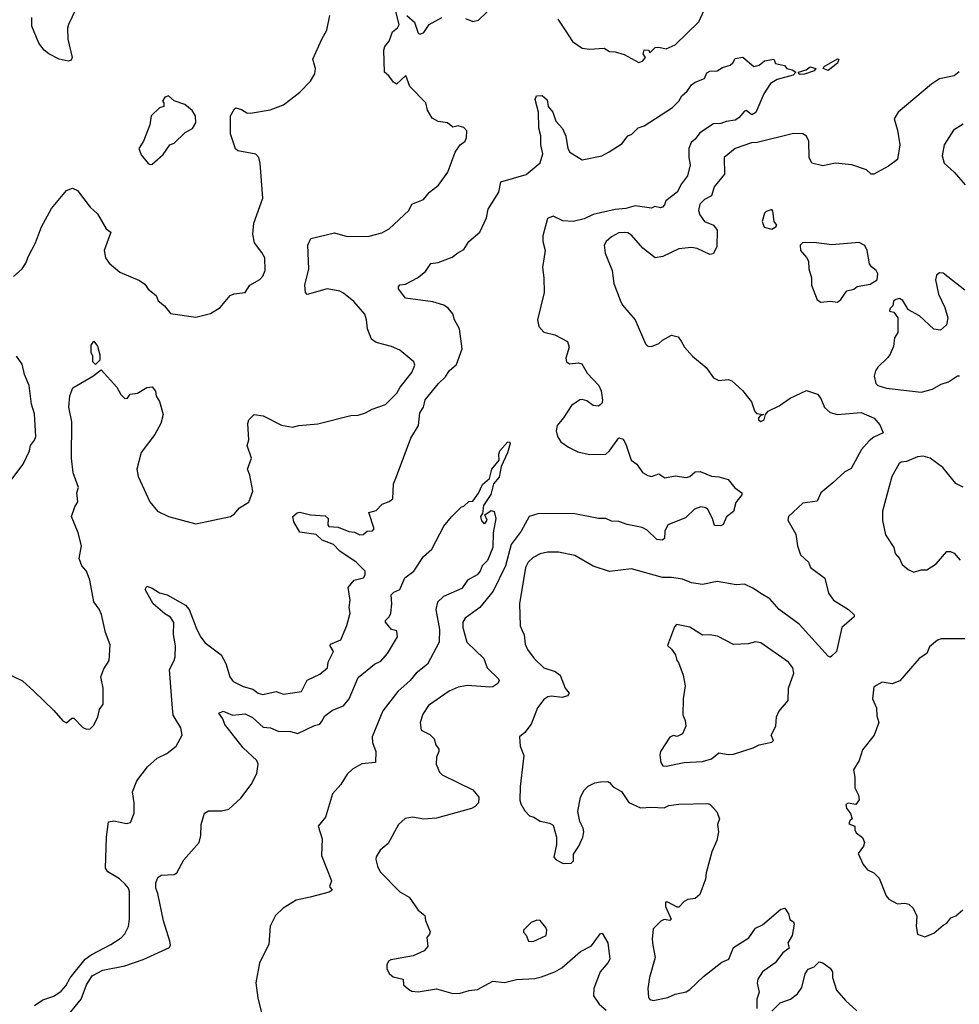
# Model space of a CAD drawing. Extents: x 1839239 to 1929705, y 762242 to 910352.
# Tile 169 of 256: x 1902308 to 1907464, y 811838 to 817242. Entities that reach past the tile are written whole.
import ezdxf

# ---------------------------------------------------------------- set-up
doc = ezdxf.new("R2010")
doc.units = 0

msp = doc.modelspace()

# ---------------------------------------------------------------- linework, layer by layer
at = {"layer": '0CON10XD'}
for points in [[(1902635, 817337.5), (1902576.7, 817215), (1902570.5, 817195), (1902571.8, 817135), (1902595.8, 817035), (1902589.7, 817020.3), (1902575, 817014.2), (1902525, 817025.8), (1902468.8, 817055), (1902442, 817075), (1902413.4, 817113.4), (1902373.9, 817206.1), (1902374, 817255)], [(1905260.8, 817245), (1905300.8, 817185), (1905342, 817122), (1905395, 817086.2), (1905435, 817081.2), (1905515, 817086), (1905545, 817068), (1905575, 817065.8), (1905625, 817051.2), (1905705, 817006.7), (1905725.8, 817014.2), (1905742.5, 817035), (1905730, 817055), (1905735, 817076.7), (1905760, 817075), (1905765, 817060), (1905795, 817088.8), (1905815, 817091.2), (1905855, 817082.5), (1905904, 817105), (1906035, 817230.8), (1906085, 817338.8)], [(1902242.3, 813652.3), (1902324, 813614), (1902385, 813556.7), (1902495, 813451.2), (1902545, 813393.3), (1902565, 813382.5), (1902595, 813407.5), (1902605, 813407.5), (1902655, 813356.7), (1902675, 813347.5), (1902695, 813350), (1902715, 813370), (1902737.5, 813415), (1902746.7, 813455), (1902766.7, 813485), (1902767, 813573), (1902754.1, 813635.9), (1902770.5, 813679.5), (1902800, 813725), (1902805, 813810), (1902778.8, 813878.8), (1902756.6, 813976.6), (1902745, 814006.7), (1902715.9, 814045.9), (1902692.5, 814165), (1902674.3, 814214.3), (1902649.2, 814245), (1902634.3, 814285), (1902646.7, 814355), (1902629.6, 814425), (1902592.5, 814515), (1902611, 814569), (1902626.9, 814595), (1902620.9, 814645), (1902630, 814675), (1902615.8, 814714.2), (1902602.2, 814755), (1902592.5, 814835), (1902593.5, 815035), (1902578.5, 815115), (1902582.8, 815177.2), (1902599.5, 815220.5), (1902710, 815285), (1902755, 815320), (1902841.2, 815225), (1902863.8, 815185), (1902885, 815163.3), (1902900, 815165), (1902915, 815187.5), (1902955, 815192.5), (1903005, 815223.3), (1903035, 815226.7), (1903053.9, 815203.9), (1903056.7, 815175), (1903075.8, 815145.8), (1903096, 815075), (1903082, 815025), (1903050, 814965), (1902975, 814866.7), (1902950.4, 814775), (1902957.8, 814735), (1903022.5, 814595), (1903065, 814544.2), (1903125, 814515.8), (1903275, 814474.3), (1903465, 814516), (1903485, 814528.8), (1903515, 814562), (1903565, 814593.8), (1903588.1, 814655), (1903571.2, 814741.2), (1903558.8, 814775), (1903580.8, 814835), (1903555.7, 814905), (1903565.7, 814935.7), (1903560, 815025), (1903565.6, 815045), (1903594.5, 815075.5), (1903645, 815068.6), (1903745, 815015.7), (1903805, 815005.6), (1903840, 815015), (1903945, 815024), (1904125, 815068.8), (1904165, 815071.2), (1904205.9, 815084.1), (1904242.5, 815105), (1904315, 815130), (1904377.4, 815192.6), (1904395.4, 815225), (1904459.4, 815305), (1904475.7, 815345), (1904471.2, 815365), (1904395, 815428.8), (1904348.9, 815448.9), (1904265, 815470), (1904239.3, 815489.3), (1904215.8, 815545), (1904211.4, 815595), (1904201.4, 815625), (1904140.8, 815695), (1904085, 815741.9), (1904065, 815751.5), (1903995, 815764.4), (1903885, 815733.8), (1903876.7, 815745), (1903872.9, 815785), (1903895.6, 815875), (1903888.9, 816005), (1903905, 816042), (1904035, 816072.5), (1904105, 816051.8), (1904225, 816054.4), (1904295, 816072.2), (1904335.8, 816095), (1904442.9, 816195), (1904459.8, 816230.2), (1904524.3, 816255.7), (1904556.2, 816295), (1904606.1, 816333.9), (1904658, 816405), (1904698, 816515), (1904724.3, 816555.7), (1904753.3, 816575), (1904760, 816595), (1904761.7, 816631.7), (1904745, 816650), (1904715, 816660), (1904685, 816652.5), (1904655, 816676.7), (1904605, 816683.3), (1904570.7, 816700.7), (1904546.7, 816745), (1904536.7, 816785), (1904448.8, 816875), (1904426.7, 816936.7), (1904375, 816888.8), (1904358.8, 816898.8), (1904333.9, 816933.9), (1904310, 816955), (1904306.2, 817075), (1904311.2, 817095), (1904335.8, 817124.2), (1904354.3, 817175.7), (1904381.7, 817198.3), (1904390, 817215), (1904373, 817287)], [(1904755, 817249.2), (1904795, 817232.9), (1904825, 817240), (1904873.3, 817285)], [(1902275, 815833.1), (1902322, 815875), (1902342, 815905), (1902355.8, 815945), (1902395, 816016.7), (1902427.8, 816105), (1902483.4, 816206.6), (1902565, 816303.8), (1902597.7, 816317.7), (1902625, 816303.8), (1902695, 816214), (1902735.6, 816175.6), (1902782.5, 816095), (1902807.5, 816075), (1902770.8, 815975), (1902779.2, 815935), (1902799.2, 815905), (1902857.2, 815857.2), (1902965, 815810.8), (1902995, 815790), (1903013.8, 815763.8), (1903057.7, 815727.7), (1903068.8, 815698.8), (1903102, 815672), (1903135, 815628.8), (1903275, 815610), (1903355, 815628.8), (1903407.6, 815662.4), (1903462.4, 815727.6), (1903485, 815737.1), (1903545, 815744.4), (1903570.6, 815785), (1903625, 815816), (1903642.5, 815835), (1903654.3, 815865), (1903652.5, 815935), (1903637.5, 815965), (1903597.1, 816017.1), (1903587.8, 816065), (1903593.3, 816125), (1903642.3, 816262.3), (1903628, 816455), (1903620, 816485), (1903603.2, 816503.2), (1903505, 816522), (1903492.7, 816532.7), (1903464.2, 816615), (1903465.8, 816714.2), (1903486.7, 816753.3), (1903495, 816757.5), (1903525, 816750), (1903555, 816731.4), (1903575, 816728.6), (1903682.4, 816747.6), (1903756.2, 816775), (1903845.3, 816844.7), (1903903.3, 816905), (1903926.9, 816945), (1903930.6, 816975), (1903917.5, 817025), (1903965.4, 817134.6), (1903992.9, 817185), (1904010.6, 817265)], [(1904433.3, 817265), (1904475, 817228.8), (1904495, 817167.5), (1904505, 817163.3), (1904525, 817172.5), (1904555, 817216), (1904625, 817253.3)], [(1902389.6, 811830.4), (1902435, 811861.9), (1902495, 811882.5), (1902535, 811909.4), (1902560.7, 811939.3), (1902585, 811983.3), (1902667.5, 812085), (1902701, 812109), (1902807.5, 812165), (1902865, 812202.9), (1902885.8, 812225), (1902905.7, 812265), (1902911.4, 812305), (1902910.9, 812455), (1902904.5, 812475), (1902887.4, 812497.4), (1902855, 812525.5), (1902792, 812565), (1902778.6, 812585), (1902784.3, 812755), (1902795, 812840), (1902825, 812843.8), (1902895, 812830), (1902916.7, 812835), (1902936.1, 812886.1), (1902936.1, 812943.9), (1902926.4, 813003.6), (1902951.2, 813065), (1903008.8, 813141.2), (1903062.1, 813187.9), (1903115.8, 813214.2), (1903166.2, 813255), (1903200, 813315), (1903192.9, 813355), (1903150.4, 813425), (1903144, 813485), (1903130.8, 813675), (1903156.6, 813725), (1903160.8, 813745), (1903163.1, 813805), (1903152.3, 813867.7), (1903153.5, 813933.5), (1903135, 813962), (1903105, 813980), (1903041.2, 814035), (1902997.5, 814115), (1903005, 814132.5), (1903035, 814122.5), (1903076, 814096), (1903117.5, 814085), (1903218.8, 814028.8), (1903238.8, 814005), (1903280.6, 813895), (1903303, 813853), (1903325, 813822), (1903413.3, 813755), (1903438.8, 813708.8), (1903461.2, 813635), (1903479.8, 813609.8), (1903535, 813581.9), (1903587.7, 813567.7), (1903616, 813545), (1903642.4, 813537.6), (1903715, 813554.2), (1903755, 813540.8), (1903855, 813554), (1903885, 813616), (1903955, 813649.2), (1903998, 813685), (1904000, 813715), (1904029.4, 813775), (1904011.4, 813805), (1904014.2, 813815), (1904071.2, 813838.8), (1904102.5, 813917.5), (1904121.4, 813985), (1904115.8, 814015), (1904120.8, 814055), (1904110.4, 814125), (1904143.4, 814166.6), (1904195, 814179.4), (1904204.4, 814195), (1904204, 814215), (1904153.8, 814265), (1904064.1, 814324.1), (1904030.9, 814360.9), (1903968.8, 814385), (1903935.8, 814415.8), (1903845, 814428.6), (1903812.5, 814485), (1903806.7, 814515), (1903830, 814535), (1903845, 814539.2), (1903904.3, 814524.3), (1903985, 814519.2), (1904000, 814505), (1903999.3, 814469.3), (1904005, 814460), (1904055, 814455.7), (1904115, 814433.1), (1904145, 814429.2), (1904175, 814414.3), (1904193.1, 814416.9), (1904215, 814434.2), (1904243.6, 814436.4), (1904253.3, 814446.7), (1904223.8, 814536.2), (1904265, 814547.5), (1904296.4, 814583.6), (1904335, 814597.5), (1904355, 814612.5), (1904360, 814695), (1904375.8, 814735), (1904454.5, 814945.5), (1904496.4, 815015), (1904503.8, 815085), (1904523.6, 815115), (1904532.8, 815155), (1904607.1, 815245), (1904645, 815281.1), (1904664.3, 815315), (1904705, 815348.6), (1904736.9, 815435), (1904720.6, 815545), (1904693.3, 815595), (1904685, 815626.7), (1904658.9, 815658.9), (1904635, 815674.4), (1904575, 815693.5), (1904425, 815714.2), (1904386.7, 815765), (1904386.7, 815775), (1904394.1, 815785.9), (1904425, 815791.2), (1904491.9, 815825), (1904535, 815859.2), (1904565, 815903.1), (1904605, 815910), (1904680.8, 815939.2), (1904713, 815963), (1904745, 815980), (1904772.9, 816025), (1904832.2, 816075), (1904868.8, 816155), (1904878.3, 816201.7), (1904937.5, 816295), (1904947.9, 816352.1), (1905087.3, 816392.7), (1905163.6, 816456.4), (1905178.2, 816505), (1905167.3, 816555), (1905167.8, 816605), (1905157, 816647), (1905154.3, 816735), (1905135.9, 816804.1), (1905143.3, 816825), (1905175, 816826.7), (1905202.3, 816802.3), (1905207.5, 816765), (1905234.2, 816735), (1905250.6, 816685), (1905285.8, 816645), (1905305, 816602.5), (1905315.8, 816535.8), (1905326.2, 816515), (1905395, 816473.5), (1905502.5, 816495), (1905542.7, 816517.3), (1905615, 816562.5), (1905645.6, 816604.4), (1905666.4, 816613.6), (1905702, 816648), (1905735, 816660), (1905889.5, 816760.5), (1905925.4, 816794.6), (1905941.4, 816825), (1905970.8, 816849.2), (1905994, 816885), (1906015, 816900), (1906065, 816920), (1906079.5, 816950.5), (1906095, 816960), (1906135, 816962), (1906165, 816980), (1906207.1, 816992.9), (1906222, 817005), (1906235, 817030), (1906275.8, 817035.8), (1906335.8, 816985.8), (1906365, 816992.5), (1906395, 817015.8), (1906445.8, 817025.8), (1906455, 817002.5), (1906505, 816990), (1906517.5, 816975), (1906547.6, 816967.6), (1906567.5, 816955), (1906552.6, 816937.4), (1906465, 816913.1), (1906428.8, 816891.2), (1906390.8, 816835), (1906347.6, 816732.4), (1906325, 816720), (1906295, 816743.3), (1906285, 816740), (1906255, 816704), (1906235, 816690.6), (1906185, 816683.5), (1906155, 816672.1), (1906115, 816670), (1906039.8, 816620.2), (1906015, 816587.1), (1905992, 816568), (1905980.5, 816535), (1905980, 816485), (1905986.9, 816445), (1905973.5, 816385), (1905939.3, 816340.7), (1905915, 816295.8), (1905853, 816247), (1905846, 816225), (1905835, 816213.8), (1905825, 816210), (1905794.1, 816215.9), (1905775, 816206.7), (1905685, 816220.5), (1905633.8, 816205), (1905575, 816199.5), (1905455, 816172.4), (1905405, 816149.3), (1905345, 816134.6), (1905288.9, 816138.9), (1905235, 816164), (1905205, 816150), (1905178, 816055), (1905178.8, 816025), (1905191.5, 815975), (1905177.6, 815882.4), (1905183.6, 815825), (1905185.5, 815745), (1905149.2, 815595), (1905157.3, 815557.3), (1905185, 815526.2), (1905245, 815512.5), (1905313.3, 815475), (1905323.8, 815443.8), (1905305.8, 815385), (1905308, 815365), (1905325, 815352.9), (1905375, 815359.2), (1905392.7, 815352.7), (1905421.7, 815301.7), (1905486.2, 815235), (1905498.8, 815205), (1905506.4, 815153.6), (1905503.3, 815135), (1905485, 815121.2), (1905455, 815123.8), (1905419.4, 815149.4), (1905395, 815158.1), (1905381.2, 815155), (1905335.4, 815124.6), (1905292.6, 815057.4), (1905256.9, 815015), (1905251.9, 814985), (1905258.6, 814955), (1905278, 814925), (1905320, 814895), (1905370.5, 814870.5), (1905435, 814855.5), (1905525, 814858), (1905544.3, 814875.7), (1905595, 814946.7), (1905619.5, 814939.5), (1905635, 814912.5), (1905663.8, 814825), (1905695, 814802), (1905725, 814757.5), (1905755, 814739.4), (1905775, 814734.4), (1905815, 814749.4), (1905848.3, 814728.3), (1905905, 814739.1), (1905965, 814729.5), (1905985, 814734.5), (1906015, 814760.5), (1906042.4, 814762.4), (1906105, 814737.1), (1906145, 814733.1), (1906195, 814717.5), (1906231.7, 814671.7), (1906270, 814645), (1906270, 814635), (1906238.2, 814591.8), (1906225, 814542.5), (1906187.4, 814512.6), (1906169.2, 814470.8), (1906156.1, 814463.9), (1906121.2, 814465), (1906109.4, 814505), (1906085, 814553.1), (1906072.5, 814562.5), (1906045, 814567.5), (1906011.9, 814555), (1905962, 814508), (1905865, 814470), (1905848.9, 814435), (1905845.6, 814395), (1905834.4, 814385.6), (1905805, 814388.1), (1905750.4, 814440.4), (1905724.3, 814454.3), (1905641.5, 814471.5), (1905595, 814487.1), (1905555, 814490), (1905525, 814503.6), (1905485, 814504.6), (1905345, 814531.3), (1905150.9, 814529.1), (1905103.8, 814515), (1905060, 814435), (1905005, 814361.4), (1904973.6, 814245), (1904905.4, 814105), (1904833.5, 814015), (1904752.9, 813957.1), (1904740.4, 813935), (1904740, 813905), (1904762.2, 813825), (1904854.4, 813735), (1904873.8, 813683.8), (1904935.8, 813625), (1904939.2, 813615), (1904932.1, 813597.9), (1904905, 813580.8), (1904887.7, 813577.7), (1904765, 813587.8), (1904715, 813577.8), (1904665, 813555.7), (1904552, 813478), (1904519.7, 813430.3), (1904505.7, 813385), (1904512, 813342), (1904558.2, 813318.2), (1904582, 813295), (1904592.2, 813262.2), (1904607.7, 813237.7), (1904608.8, 813225), (1904596, 813195), (1904593.8, 813155), (1904611.3, 813111.3), (1904626.6, 813096.6), (1904795, 813014), (1904828, 812975), (1904825, 812943.3), (1904807.1, 812922.9), (1904787, 812913), (1904595, 812860), (1904525, 812853.1), (1904464.3, 812864.3), (1904422.7, 812857.3), (1904386, 812824), (1904330.2, 812719.8), (1904287, 812683), (1904265, 812646.7), (1904263, 812633)], [(1906745, 816962.5), (1906717.5, 816975), (1906722, 816985), (1906795, 817027.5), (1906802.5, 817025), (1906795, 817004.2), (1906745, 816962.5)], [(1907464.2, 816955.8), (1907435, 816934.2), (1907355, 816917.5), (1907310.9, 816889.1), (1907128.1, 816735), (1907107.5, 816697.5), (1907125.6, 816635.6), (1907137.5, 816555), (1907125.6, 816475), (1907075, 816437.5), (1906995, 816394.5), (1906981.2, 816395), (1906955, 816418.6), (1906875, 816446.2), (1906785, 816454), (1906715, 816440), (1906655, 816454), (1906640, 816485), (1906639.2, 816575), (1906625, 816603.3), (1906605, 816616.2), (1906555, 816618), (1906355, 816567.2), (1906324.2, 816565.8), (1906235, 816535.5), (1906174.5, 816485), (1906175.5, 816395), (1906119.5, 816325), (1906104.3, 816275), (1906065.3, 816254.7), (1906040.8, 816229.2), (1906032.3, 816195), (1906040.8, 816170.8), (1906065, 816134.2), (1906115, 816114.3), (1906135, 816086.7), (1906134.3, 815995), (1906113.9, 815956.1), (1906095, 815953.8), (1906025, 815986), (1905995, 815990.8), (1905925, 815984.4), (1905837.4, 815942.6), (1905795, 815935.6), (1905728.2, 815988.2), (1905665, 816060), (1905645, 816071.4), (1905625, 816074.3), (1905595, 816071.4), (1905555, 816050.6), (1905526.9, 816025), (1905515.6, 816005), (1905520.3, 815960.3), (1905559.2, 815865), (1905568.6, 815795), (1905602.4, 815702.4), (1905616, 815675), (1905685, 815593.8), (1905742.1, 815462.1), (1905755, 815450), (1905775, 815447.5), (1905816.1, 815463.9), (1905835, 815482.5), (1905885, 815510), (1905920.7, 815500.7), (1905937.7, 815477.7), (1905956.7, 815445), (1906000, 815395), (1906075, 815333.3), (1906115, 815276.7), (1906145, 815261.2), (1906195, 815266.7), (1906215, 815260), (1906275, 815207.5), (1906323.3, 815145), (1906340, 815095), (1906350.7, 815080.7), (1906390, 815075), (1906371.7, 815068.3), (1906363, 815057), (1906362.5, 815045), (1906375, 815037.5), (1906392.5, 815045), (1906400, 815075), (1906416, 815094), (1906475, 815122.9), (1906535.4, 815164.6), (1906625, 815206), (1906685.9, 815185.9), (1906705, 815162.5), (1906725, 815113.3), (1906755, 815085.8), (1906795, 815075.7), (1906925, 815085.5), (1906996.2, 815055), (1907028.8, 815018.8), (1907046.7, 814975), (1906995, 814950.6), (1906969.5, 814930.5), (1906927.9, 814882.1), (1906871.1, 814778.9), (1906835, 814759.5), (1906769.7, 814700.3), (1906703.5, 814645), (1906685, 814600), (1906605, 814589.2), (1906527.5, 814515), (1906523.3, 814495), (1906567.3, 814417.3), (1906575.8, 814355), (1906592, 814305), (1906636.7, 814265), (1906646.7, 814235), (1906726.9, 814176.9), (1906747.1, 814095), (1906774.2, 814055), (1906856, 814005), (1906886.7, 813975), (1906886.7, 813965), (1906820, 813905), (1906790, 813775), (1906762.3, 813747.7), (1906755, 813743.8), (1906745, 813748), (1906585, 813924.5), (1906475.7, 814005), (1906425, 814063.3), (1906385, 814086.4), (1906331.9, 814121.9), (1906285, 814144.4), (1906239.5, 814139.5), (1906135, 814158.6), (1906055, 814141.5), (1905995, 814151.1), (1905945, 814171.1), (1905885, 814181.2), (1905835, 814180.5), (1905665, 814227.1), (1905545, 814212.5), (1905455, 814242), (1905355, 814300.8), (1905265, 814320), (1905205, 814319.1), (1905165, 814310.4), (1905125, 814290.4), (1905098.5, 814265), (1905084.4, 814235.6), (1905051.4, 814035), (1905054.2, 813915), (1905062.9, 813892.9), (1905075.7, 813865.7), (1905082, 813815), (1905093.8, 813785), (1905132, 813735), (1905184.5, 813684.5), (1905246.7, 813665), (1905274, 813645), (1905302.1, 813572.1), (1905323.8, 813545), (1905315, 813531.2), (1905285, 813521.4), (1905225, 813529.4), (1905206.7, 813525), (1905185, 813510), (1905149.2, 813465), (1905114.1, 813375.9), (1905079.7, 813330.3), (1905050, 813305), (1905054.4, 813255), (1905074.1, 813204.1), (1905053.9, 813033.9), (1905052.7, 812957.3), (1905057.6, 812937.6), (1905079.5, 812899.5), (1905105, 812872.5), (1905130, 812865), (1905165, 812842.5), (1905215, 812832.5), (1905235, 812820), (1905253.3, 812755), (1905253.3, 812715), (1905240, 812645), (1905251.4, 812631.4), (1905290, 812610), (1905335, 812612), (1905347.5, 812625), (1905347.7, 812662.3), (1905375.8, 812705), (1905397.5, 812755), (1905403.3, 812785), (1905400, 812805), (1905381.4, 812841.4), (1905371.2, 812895), (1905385.7, 812975), (1905406.4, 813013.6), (1905428, 813035), (1905465, 813053.1), (1905495, 813059.4), (1905535, 813060.6), (1905545, 813055.8), (1905565, 813030.6), (1905610, 813005), (1905651.2, 812945), (1905715, 812915.6), (1905775, 812920.6), (1905844.4, 812915.6), (1905870.9, 812929.1), (1905925, 812936), (1906085, 812940), (1906097.5, 812935), (1906133.6, 812893.6), (1906147.5, 812855), (1906137.5, 812825), (1906142.5, 812785), (1906133, 812737), (1906106.1, 812673.9), (1906075, 812560), (1906072, 812525), (1906039.5, 812440.5), (1906015, 812417.5), (1905975, 812412.5), (1905955, 812402.5), (1905925, 812370), (1905915, 812370), (1905865, 812398.8), (1905852, 812398), (1905852, 812375), (1905882.5, 812305), (1905875, 812297.5), (1905845, 812302.5), (1905826.4, 812293.6), (1905785, 812252.5), (1905778.8, 812195), (1905782.3, 812162.3), (1905795.8, 812095), (1905764.2, 811985), (1905754.2, 811924.2), (1905758.8, 811875), (1905765, 811863.8), (1905785, 811859.2), (1905864.3, 811875.7), (1905905, 811892.5), (1905965, 811906.7), (1905985, 811919.5), (1906060.6, 811989.4), (1906160.9, 812069.1), (1906200, 812085), (1906225, 812148.8), (1906308.3, 812201.7), (1906345, 812256.2), (1906385, 812273.8), (1906485, 812360), (1906506, 812366), (1906527.5, 812335), (1906535, 812302.5), (1906555, 812290), (1906558, 812278), (1906547.5, 812215), (1906523.8, 812175), (1906530, 812145), (1906495, 812120), (1906452.9, 812065), (1906385, 812015.6), (1906359.4, 811975)], [(1906591.5, 816941.5), (1906583.3, 816945), (1906582.5, 816955), (1906623.1, 816966.9), (1906645, 816982.5), (1906677.5, 816975), (1906668.5, 816961.5), (1906615, 816942.5), (1906591.5, 816941.5)], [(1903025, 816447.5), (1903035, 816450), (1903095, 816502.5), (1903132.5, 816555), (1903156.7, 816565), (1903216.2, 816623.8), (1903256.2, 816645), (1903274.1, 816675.9), (1903273.1, 816715), (1903255, 816743.8), (1903215, 816776.7), (1903155, 816797.5), (1903125, 816823.3), (1903105, 816817.5), (1903092.5, 816795), (1903100, 816785), (1903100, 816765), (1903075, 816757.5), (1903030, 816715), (1903022.5, 816665), (1902986.7, 816575), (1902962.5, 816535), (1902975, 816500), (1903013.6, 816453.6), (1903025, 816447.5)], [(1907485, 816668.5), (1907432.9, 816635), (1907381.5, 816555), (1907370.6, 816495), (1907381.4, 816455), (1907435.4, 816405.4), (1907495.4, 816335.4)], [(1906435, 816092.5), (1906457.5, 816105), (1906462.5, 816115), (1906448.8, 816135), (1906441.7, 816191.7), (1906435, 816200), (1906405, 816190), (1906395, 816180), (1906382.5, 816135), (1906393.2, 816103.2), (1906435, 816092.5)], [(1906795, 815692.5), (1906813.8, 815706.2), (1906846.4, 815753.6), (1906885, 815763.3), (1906903, 815777), (1906975, 815790), (1907012.5, 815815), (1907016.4, 815846.4), (1907007.5, 815865), (1906982.5, 815885), (1906972, 815902), (1906958, 815975), (1906945, 816002.5), (1906915, 816018.8), (1906765, 816006.2), (1906665, 816020), (1906603, 816017), (1906590, 816005), (1906592.5, 815975), (1906626.4, 815936.4), (1906636.4, 815916.4), (1906637.5, 815875), (1906653.3, 815825), (1906653.8, 815785), (1906683.8, 815705), (1906705, 815692.5), (1906755, 815697.5), (1906795, 815692.5)], [(1907495, 815756.7), (1907375, 815850), (1907355, 815853.3), (1907339.3, 815840.7), (1907334, 815815), (1907350, 815735), (1907385, 815662.5), (1907401.2, 815605), (1907393.6, 815566.4), (1907361.7, 815538.3), (1907325, 815543.3), (1907245, 815616.2), (1907180.7, 815650.7), (1907176.2, 815665), (1907155, 815701.2), (1907135, 815711.2), (1907115, 815706.7), (1907103.6, 815696.4), (1907098.8, 815671.2), (1907082.5, 815655), (1907081.7, 815641.7), (1907105, 815637.5), (1907127.5, 815605), (1907126, 815525), (1907108, 815495), (1907102.3, 815447.7), (1907084.2, 815405.8), (1907072.5, 815387.5), (1907016.2, 815335), (1907004.4, 815315.6), (1906997.5, 815285), (1907006.7, 815245), (1907017.5, 815235), (1907065, 815220), (1907255, 815197.8), (1907316.2, 815215), (1907365, 815242.2), (1907405.5, 815254.5), (1907455, 815286.7), (1907465, 815286.7)], [(1902725, 815350), (1902710, 815365), (1902710, 815395), (1902700, 815415), (1902700, 815455), (1902715, 815477.5), (1902735, 815450), (1902747, 815403), (1902747, 815373), (1902725, 815350)], [(1902265, 814720), (1902327.7, 814802.3), (1902362.5, 814875), (1902367.5, 814905), (1902390, 814935), (1902396.7, 814955), (1902388.8, 815078.8), (1902372.3, 815132.3), (1902360, 815235), (1902333.8, 815295), (1902321.7, 815351.7), (1902291.2, 815395)], [(1902555, 811755.5), (1902645.2, 811864.9), (1902674.8, 811945), (1902705, 811994.2), (1902765, 812024.7), (1902885, 812048.8), (1902985, 812083.8), (1903130.6, 812149.4), (1903135.4, 812164.6), (1903132.5, 812185), (1903098.1, 812295), (1903066.9, 812445), (1903054.4, 812475), (1903054.3, 812505), (1903067, 812533), (1903085, 812546.9), (1903155, 812550.6), (1903171.2, 812558.8), (1903209.7, 812630.3), (1903292.9, 812725), (1903302.1, 812765), (1903304.6, 812825.4), (1903322.5, 812887.5), (1903345, 812900), (1903415, 812900), (1903455, 812909.2), (1903520.9, 812969.1), (1903577.9, 813045), (1903609.6, 813105), (1903617.3, 813155), (1903610, 813175), (1903535, 813245.8), (1903433.2, 813373.2), (1903423.3, 813405), (1903401.2, 813435), (1903425, 813445.8), (1903475, 813423.8), (1903545, 813431.2), (1903585, 813411.1), (1903645, 813359.5), (1903685, 813354.5), (1903726, 813336), (1903794.6, 813334.6), (1903835, 813323.6), (1903925, 813367.5), (1903955, 813374.5), (1903970.8, 813399.2), (1903980, 813420), (1904025, 813451.8), (1904085, 813476.2), (1904115.2, 813514.8), (1904165, 813631.1), (1904255, 813704.6), (1904289.1, 813720.9), (1904326.8, 813763.2), (1904380.4, 813855), (1904377.1, 813887.1), (1904348.8, 813895), (1904315.8, 813935), (1904315.8, 813945), (1904335.8, 813964.2), (1904344.7, 813985), (1904350, 814035), (1904346.9, 814085), (1904360.5, 814099.5), (1904393.3, 814115), (1904421.7, 814178.3), (1904470.8, 814215), (1904523.6, 814296.4), (1904570, 814335), (1904635, 814462.5), (1904677, 814513), (1904731.7, 814568.3), (1904745, 814572.5), (1904773, 814597), (1904795, 814600), (1904825, 814643.3), (1904848.3, 814691.7), (1904885.6, 814724.4), (1904898.5, 814775), (1904938.8, 814825), (1904936.8, 814856.8), (1904942.2, 814875), (1904985, 814923.8), (1904995.8, 814925.8), (1904998.6, 814915), (1904985.4, 814864.6), (1904949.5, 814790.5), (1904938.8, 814731.2), (1904908, 814695), (1904893.3, 814636.7), (1904854.1, 814575.9), (1904847.5, 814532.5), (1904837.5, 814515), (1904841.7, 814491.7), (1904855, 814477.5), (1904861.7, 814478.3), (1904872.5, 814495), (1904860, 814525), (1904895, 814547.5), (1904912.5, 814542.5), (1904920, 814505), (1904905.6, 814425), (1904904.6, 814345), (1904875, 814274), (1904845, 814243.8), (1904835.7, 814215), (1904818, 814195), (1904765, 814166.2), (1904735, 814120.4), (1904633.4, 814076.6), (1904600.5, 814045), (1904591.8, 814005), (1904611.5, 813895), (1904609.6, 813825)], [(1907485, 814676.2), (1907445.7, 814695.7), (1907373.8, 814785), (1907303.8, 814835), (1907265.5, 814845.5), (1907235, 814841.9), (1907175, 814817.1), (1907145, 814814), (1907134.4, 814805.6), (1907094.5, 814735.5), (1907042, 814545), (1907042.3, 814492.3), (1907058.8, 814415), (1907105.5, 814345.5), (1907112.3, 814312.3), (1907136.7, 814285), (1907151.2, 814251.2), (1907183.6, 814223.6), (1907215, 814210), (1907255, 814223.3), (1907285, 814223.3), (1907336.7, 814255), (1907395, 814322.5), (1907415, 814322.5), (1907435, 814313.3), (1907468.8, 814275)], [(1905855, 813144.3), (1905955, 813164.3), (1906055, 813170.6), (1906105, 813184.4), (1906145, 813218.4), (1906195, 813209.3), (1906225, 813211.2), (1906333.8, 813246.2), (1906365, 813262.5), (1906435, 813276.2), (1906443.8, 813285), (1906432.5, 813315), (1906456.9, 813365), (1906460.8, 813415), (1906474.2, 813445), (1906525.6, 813505), (1906527.3, 813572.7), (1906555.6, 813655), (1906550.6, 813685), (1906526.5, 813716.5), (1906375, 813820.8), (1906345, 813827.1), (1906305, 813817.1), (1906225, 813812.9), (1906137.4, 813857.4), (1906095, 813865.6), (1906055, 813863.1), (1905985, 813908.2), (1905912.5, 813922.5), (1905901.3, 813908.7), (1905863.6, 813806.4), (1905885, 813787.5), (1905906.7, 813755), (1905913.3, 813725), (1905923.6, 813713.6), (1905948.8, 813645), (1905960, 813585), (1905948, 813515), (1905946.4, 813426.4), (1905960, 813395), (1905963.3, 813365), (1905945, 813322.5), (1905915, 813307.5), (1905895, 813313.3), (1905876.1, 813303.9), (1905824.1, 813225.9), (1905820, 813205), (1905826.2, 813165), (1905836.4, 813146.4), (1905855, 813144.3)], [(1904609.6, 813825), (1904545.3, 813704.7), (1904484.1, 813655.9), (1904451.1, 813615), (1904383.6, 813555), (1904300.9, 813449.1), (1904242.3, 813305), (1904243.8, 813275), (1904263.1, 813225), (1904261.2, 813165), (1904185, 813158.1), (1904135, 813128.9), (1904105, 813100), (1904070.6, 813045), (1904025, 812992.5), (1903985.4, 812864.6), (1903945.7, 812815), (1903967.5, 812745), (1903964.2, 812655), (1904020, 812515), (1904007.5, 812485), (1904022.5, 812465), (1904006.4, 812453.6), (1903902.5, 812425), (1903825, 812409.2), (1903753.8, 812365), (1903712.2, 812325), (1903683, 812267), (1903675.6, 812165), (1903624.7, 812065.3), (1903604.5, 811955), (1903615, 811872.5), (1903635, 811790.8)], [(1907495, 813844.4), (1907365, 813843.1), (1907345, 813837.1), (1907300.5, 813799.5), (1907285, 813762.5), (1907243.3, 813735), (1907136.8, 813613.2), (1907095, 813596), (1907040, 813605), (1906995, 813580), (1906988, 813515), (1907008.8, 813465), (1907010.7, 813420.7), (1907023.3, 813385), (1906996, 813315), (1906932, 813235), (1906914, 813175), (1906882.9, 813125), (1906890.8, 813085), (1906890.8, 813025), (1906910, 812985), (1906915, 812960), (1906896.4, 812933.6), (1906855, 812941.2), (1906841.2, 812935), (1906844.4, 812914.4), (1906866.2, 812885), (1906876.7, 812855), (1906863.3, 812845), (1906858.3, 812828.3), (1906890, 812815), (1906890, 812795), (1906898.3, 812778.3), (1906932.3, 812752.3), (1906943.8, 812725), (1906938, 812705), (1906909.4, 812665), (1906936.2, 812605), (1906960, 812575), (1906995, 812558.8), (1907025, 812530), (1907062.3, 812432.3), (1907077.5, 812415), (1907125, 812390), (1907165, 812392.5), (1907186.4, 812386.4), (1907210, 812365), (1907231.7, 812321.7), (1907227.5, 812265), (1907235, 812222.5), (1907275, 812207.5), (1907325, 812227.5), (1907375, 812272.5), (1907395, 812282.5), (1907417, 812313), (1907445, 812323.8), (1907483.6, 812356.4)], [(1904263, 812633), (1904271.9, 812595), (1904286.9, 812565), (1904395, 812455.7), (1904445, 812425.8), (1904495.6, 812355), (1904531.2, 812325), (1904535, 812297.5), (1904560, 812235), (1904557.5, 812222.5), (1904542, 812205), (1904548, 812155), (1904528, 812132), (1904466.8, 812103.2), (1904345, 812082.5), (1904332.5, 812075), (1904322.5, 812055), (1904323.3, 812035), (1904335, 812007.5), (1904358.3, 811988.3), (1904412.5, 811975), (1904413.3, 811945), (1904441.2, 811921.2), (1904460.3, 811910.3), (1904495, 811905.7), (1904595, 811922.4), (1904685, 811896.9), (1904725, 811898.5), (1904775, 811913.8), (1904820.5, 811919.5), (1904905, 811963.8), (1904967.7, 811957.7), (1905035, 811974.1), (1905135, 811979.1), (1905171.1, 811988.9), (1905244.7, 812015.3), (1905282.2, 812037.8), (1905385, 812126.7), (1905445, 812158.8), (1905492.5, 812225), (1905505, 812227.5), (1905535.5, 812175), (1905545.5, 812085), (1905535.6, 812065), (1905493.7, 812016.3), (1905459.2, 811925), (1905457.1, 811885), (1905487.9, 811837.9), (1905526.7, 811805)], [(1905125, 812182.5), (1905196.7, 812215), (1905200, 812245), (1905195, 812260), (1905165, 812297.5), (1905145, 812300), (1905115, 812287.5), (1905072.5, 812245), (1905073, 812233), (1905087, 812217), (1905100, 812185), (1905125, 812182.5)], [(1906435, 811799.2), (1906481.2, 811845), (1906538, 811865), (1906575.4, 811894.6), (1906599.6, 811930.4), (1906617.5, 812005), (1906635, 812030), (1906667, 812043), (1906695, 812070), (1906715.7, 812065.7), (1906755, 812036), (1906767.5, 812015), (1906767.8, 811985), (1906789.6, 811915), (1906838.7, 811858.7), (1906902.5, 811802.5)], [(1906359.4, 811975), (1906354.4, 811954.4), (1906366, 811905), (1906352.5, 811865), (1906353.3, 811815)]]:
    msp.add_lwpolyline(points, dxfattribs=at)

doc.saveas('drawing.dxf')
